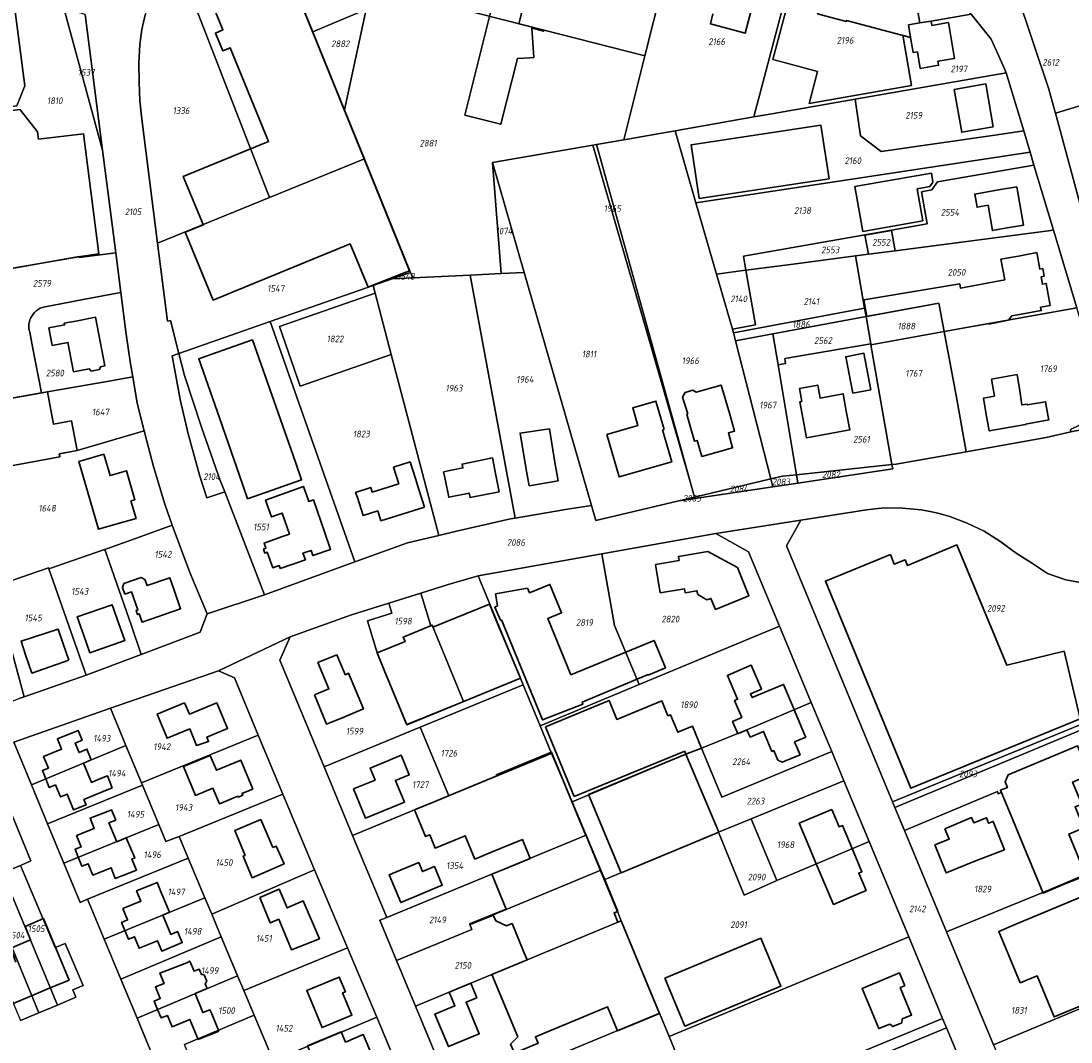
# Model space of a CAD drawing. Extents: x 177930 to 190767, y 381068 to 392034.
# Tile 86 of 256: x 183045 to 183328, y 384875 to 385150. Entities that reach past the tile are written whole.
import ezdxf
from ezdxf.enums import TextEntityAlignment as Align

# ---------------------------------------------------------------- set-up
doc = ezdxf.new("R2010")
doc.units = 0
for name, color, linetype, lineweight in [('B-XX-KG-GRENS_PERCEEL-GV', 150, 'Continuous', 25), ('B-XX-KG-GRENS_PERCEEL-S', 150, 'Continuous', 25), ('B-XX-OG-BEBOUWING-G', 7, 'Continuous', 35)]:
    doc.layers.add(name, color=color, linetype=linetype, lineweight=lineweight)
doc.styles.add('NLCS-ISO', font='NLCS-ISO.ttf', dxfattribs={"height": 1.8})

# ---------------------------------------------------------------- blocks, each defined once
blk = doc.blocks.new('SKG-PERCEELNUMMER-SO')
at = {"layer": 'DefPoints'}
blk.add_point((0, 0), dxfattribs=at)
at = {"style": 'NLCS-ISO', "oblique": 10, "flags": 1}
blk.add_attdef('GEMEENTECODE', text='', height=1.8, dxfattribs=at).set_placement((-0.5, 2.55), align=Align.MIDDLE_RIGHT)
blk.add_attdef('SECTIE', text='', height=1.8, dxfattribs=at).set_placement((0.5, 2.5), align=Align.MIDDLE_LEFT)
at = {"style": 'NLCS-ISO', "oblique": 10}
blk.add_attdef('PERCEELNUMMER', text='', height=1.8, dxfattribs=at).set_placement((0, 0), align=Align.MIDDLE_CENTER)

msp = doc.modelspace()

# ---------------------------------------------------------------- linework, layer by layer
at = {"layer": 'B-XX-KG-GRENS_PERCEEL-GV'}
for points in [[(183140.08, 385161.11), (183140.753, 385163.942), (183148.71, 385197.43), (183110.156, 385200.96), (183106.14, 385200.13), (183103.921, 385199.042), (183103.08, 385198.629), (183123.936, 385147.294), (183138.25, 385153.36), (183139.45, 385158.441), (183139.719, 385159.579)], [(183112.253, 385102.609), (183137.844, 385113.063), (183132.474, 385126.279), (183123.936, 385147.294), (183103.08, 385198.629), (183103.057, 385198.686), (183099.81, 385196.809), (183099.562, 385196.644), (183086.135, 385170.6), (183086.022, 385170.366)], [(183181.36, 385149.02), (183213.474, 385140.877), (183223, 385178.7), (183148.71, 385197.43), (183140.753, 385163.942), (183143.63, 385163.25), (183145.088, 385162.899), (183144.408, 385160.079), (183143.009, 385160.416), (183140.08, 385161.11), (183139.719, 385159.579), (183154.82, 385155.75)], [(183207.769, 385118.226), (183221.629, 385120.653), (183242.852, 385124.37), (183254.945, 385170.1), (183223, 385178.7), (183213.474, 385140.877)], [(183112.253, 385102.609), (183086.022, 385170.366), (183083.966, 385166.108), (183081.987, 385161.482), (183080.237, 385156.713), (183078.77, 385151.884), (183077.811, 385147.909), (183077.326, 385143.861), (183077.078, 385138.856), (183077.095, 385133.743), (183077.332, 385128.724), (183077.825, 385123.771), (183082.108, 385090.294)], [(183254.402, 385164.023), (183255.947, 385169.83), (183254.945, 385170.1), (183242.852, 385124.37), (183247.733, 385125.225), (183270.176, 385129.156), (183310.91, 385136.291), (183310.513, 385137.176), (183306.85, 385145.34), (183301.443, 385152.101), (183290.68, 385150.236), (183287.639, 385149.709), (183284.549, 385149.173), (183285.13, 385145.82), (183283.002, 385146.384), (183285.353, 385132.805), (183257.773, 385128.017), (183260.066, 385136.598), (183251.355, 385138.924), (183247.968, 385139.83), (183251.836, 385154.376)], [(183255.947, 385169.83), (183254.402, 385164.023), (183251.836, 385154.376), (183247.968, 385139.83), (183251.355, 385138.924), (183260.066, 385136.598), (183257.773, 385128.017), (183285.353, 385132.805), (183283.002, 385146.384), (183285.13, 385145.82), (183284.549, 385149.173), (183287.639, 385149.709), (183290.68, 385150.236), (183301.443, 385152.101), (183300.78, 385152.93), (183292.98, 385158.74), (183285.52, 385162.01), (183259.29, 385168.93)], [(183123.936, 385147.294), (183132.474, 385126.279), (183139.45, 385158.441), (183138.25, 385153.36)], [(183139.719, 385159.579), (183139.45, 385158.441), (183132.474, 385126.279), (183137.844, 385113.063), (183150.3, 385082.404), (183150.894, 385080.942), (183166.396, 385081.695), (183174.774, 385082.102), (183172.379, 385112.028), (183199.426, 385116.765), (183200.411, 385116.937), (183207.769, 385118.226), (183213.474, 385140.877), (183181.36, 385149.02), (183154.82, 385155.75)], [(183324.154, 385125.335), (183342.969, 385131.014), (183353.402, 385134.163), (183354.33, 385144.964), (183334.918, 385154.017), (183321.793, 385158.595), (183314.251, 385159.738), (183313.707, 385157.927), (183322.379, 385131.845), (183323.897, 385126.277)], [(183032.399, 385153.92), (183036.565, 385126.372), (183044.117, 385127.383), (183046.341, 385132.715), (183043.383, 385154.866), (183040.121, 385155.14)], [(183067.251, 385115.406), (183056.838, 385153.735), (183043.383, 385154.866), (183046.341, 385132.715), (183044.117, 385127.383), (183036.565, 385126.372), (183031.327, 385125.671), (183036.721, 385082.445), (183044.366, 385083.75), (183060.93, 385086.69), (183060.956, 385086.481), (183070.811, 385087.689)], [(183062.548, 385152.01), (183056.928, 385153.727), (183056.838, 385153.735), (183067.251, 385115.406)], [(183270.176, 385129.156), (183270.986, 385123.615), (183271.618, 385119.293), (183277.211, 385115.052), (183307.817, 385119.489), (183315.615, 385120.619), (183310.91, 385136.291)], [(183324.154, 385125.335), (183330.863, 385100.728), (183334.132, 385089.743), (183334.454, 385088.836), (183349.385, 385087.398), (183352.873, 385127.997), (183353.353, 385133.593), (183342.969, 385131.014)], [(183270.176, 385129.156), (183247.733, 385125.225), (183242.852, 385124.37), (183221.629, 385120.653), (183227.241, 385101.197), (183317.342, 385114.87), (183315.615, 385120.619), (183307.817, 385119.489), (183277.211, 385115.052), (183271.618, 385119.293), (183270.986, 385123.615)], [(183226.864, 385021.805), (183247.452, 385026.687), (183237.91, 385063.965), (183237.357, 385066.126), (183237.354, 385066.137), (183237.079, 385067.091), (183232.784, 385081.98), (183227.241, 385101.197), (183221.629, 385120.653), (183207.769, 385118.226), (183200.411, 385116.937), (183225.922, 385025.064)], [(183225.922, 385025.064), (183199.426, 385116.765), (183172.379, 385112.028), (183180.939, 385082.402), (183199.108, 385019.523), (183200.271, 385015.498), (183222.651, 385020.806), (183226.864, 385021.805)], [(183199.426, 385116.765), (183225.922, 385025.064), (183200.411, 385116.937)], [(183140.215, 385078.871), (183145.358, 385080.673), (183150.3, 385082.404), (183137.844, 385113.063), (183112.253, 385102.609), (183082.108, 385090.294), (183084.799, 385069.263), (183085.594, 385069.42), (183087.846, 385060.525), (183112.455, 385069.146)], [(183279.971, 385093.832), (183289.61, 385095.522), (183288.088, 385104.201), (183290.895, 385104.725), (183292.414, 385106.87), (183318.387, 385111.389), (183317.342, 385114.87), (183227.241, 385101.197), (183232.784, 385081.98), (183240.571, 385082.994), (183240.721, 385083.013), (183240.051, 385086.832)], [(183174.774, 385082.102), (183180.939, 385082.402), (183172.379, 385112.028)], [(183280.984, 385088.261), (183323.661, 385093.822), (183318.387, 385111.389), (183292.414, 385106.87), (183290.895, 385104.725), (183288.088, 385104.201), (183289.61, 385095.522), (183279.971, 385093.832), (183279.991, 385093.722)], [(183279.971, 385093.832), (183240.051, 385086.832), (183240.721, 385083.013), (183253.475, 385084.676), (183270.253, 385086.863), (183273.746, 385087.318), (183272.818, 385092.494), (183279.991, 385093.722)], [(183273.113, 385070.506), (183292.743, 385074.152), (183294.183, 385066.454), (183329.949, 385072.881), (183323.661, 385093.822), (183280.984, 385088.261), (183273.746, 385087.318), (183270.253, 385086.863), (183272.714, 385072.788)], [(183280.984, 385088.261), (183279.991, 385093.722), (183272.818, 385092.494), (183273.746, 385087.318)], [(183272.714, 385072.788), (183270.253, 385086.863), (183253.475, 385084.676), (183240.721, 385083.013), (183243.307, 385068.264), (183237.079, 385067.091), (183237.354, 385066.137), (183237.357, 385066.126)], [(183140.748, 385076.838), (183145.099, 385060.258), (183157.901, 385011.472), (183162.651, 385012.59), (183177.246, 385015.918), (183178.482, 385016.131), (183166.396, 385081.695), (183150.894, 385080.942), (183145.358, 385080.673), (183140.215, 385078.871)], [(183150.894, 385080.942), (183150.3, 385082.404), (183145.358, 385080.673)], [(183178.482, 385016.131), (183192.038, 385018.471), (183199.108, 385019.523), (183180.939, 385082.402), (183174.774, 385082.102), (183166.396, 385081.695)], [(183237.079, 385067.091), (183243.307, 385068.264), (183240.721, 385083.013), (183240.571, 385082.994), (183232.784, 385081.98)], [(183140.215, 385078.871), (183112.455, 385069.146), (183135.267, 385004.318), (183149.441, 385009.481), (183157.901, 385011.472), (183145.099, 385060.258), (183120.524, 385051.714), (183114.929, 385067.872), (183140.748, 385076.838)], [(183067.999, 385052.927), (183075.39, 385054.23), (183074.814, 385057.746), (183073.549, 385066.387), (183072.187, 385076.981), (183062.518, 385075.176), (183055.98, 385073.955), (183052.261, 385073.265), (183051.641, 385073.164), (183051.036, 385072.992), (183050.456, 385072.751), (183049.908, 385072.443), (183049.4, 385072.074), (183048.938, 385071.648), (183048.529, 385071.171), (183048.178, 385070.649), (183047.903, 385070.16), (183047.683, 385069.645), (183047.521, 385069.108), (183047.419, 385068.556), (183047.378, 385067.997), (183047.399, 385067.437), (183047.481, 385066.882), (183047.624, 385066.34), (183048.375, 385062.346), (183050.828, 385049.901)], [(183140.748, 385076.838), (183114.929, 385067.872), (183120.524, 385051.714), (183145.099, 385060.258)], [(183273.113, 385070.506), (183274.397, 385063.166), (183274.442, 385062.907), (183294.183, 385066.454), (183292.743, 385074.152)], [(183272.714, 385072.788), (183237.357, 385066.126), (183237.91, 385063.965), (183248.008, 385065.844), (183273.113, 385070.506)], [(183248.008, 385065.844), (183249.399, 385057.49), (183251.41, 385057.833), (183251.175, 385059.213), (183274.397, 385063.166), (183273.113, 385070.506)], [(183300.114, 385034.05), (183321.687, 385037.898), (183328.371, 385039.423), (183328.251, 385040.034), (183330.886, 385041.306), (183333.161, 385043.425), (183335.15, 385046.477), (183336.158, 385049.731), (183335.915, 385053.01), (183329.949, 385072.881), (183294.183, 385066.454), (183297.598, 385048.192)], [(183087.846, 385060.525), (183089.348, 385054.594), (183093.993, 385040.411), (183099.01, 385026.281), (183100.184, 385023.242), (183110.919, 384995.449), (183135.267, 385004.318), (183112.455, 385069.146)], [(183247.452, 385026.687), (183250.606, 385027.436), (183254.338, 385027.832), (183249.399, 385057.49), (183248.008, 385065.844), (183237.91, 385063.965)], [(183280.098, 385030.565), (183281.275, 385030.69), (183300.114, 385034.05), (183297.598, 385048.192), (183294.183, 385066.454), (183274.442, 385062.907)], [(183249.399, 385057.49), (183254.338, 385027.832), (183280.098, 385030.565), (183274.442, 385062.907), (183274.397, 385063.166), (183251.175, 385059.213), (183251.41, 385057.833)], [(183087.846, 385060.525), (183086.003, 385059.879), (183088.146, 385048.094), (183090.297, 385038.899), (183093.512, 385027.409), (183095.372, 385021.639), (183100.184, 385023.242), (183099.01, 385026.281), (183093.993, 385040.411), (183089.348, 385054.594)], [(183025.076, 385045.363), (183026.933, 385038.543), (183029.824, 385027.93), (183055.749, 385032.658), (183055.605, 385033.472), (183060.41, 385034.38), (183078.455, 385039.679), (183076.593, 385047.142), (183075.39, 385054.23), (183067.999, 385052.927), (183050.828, 385049.901)], [(183067.886, 385007.681), (183077.44, 385011.09), (183086.063, 385014.211), (183084.049, 385019.915), (183081.035, 385030.081), (183079.16, 385036.856), (183078.455, 385039.679), (183060.41, 385034.38), (183055.605, 385033.472), (183055.749, 385032.658), (183029.824, 385027.93), (183033.204, 385015.517), (183036.596, 385003.065), (183038.067, 384997.667), (183052.678, 385002.697), (183052.754, 385002.48), (183067.773, 385007.641)], [(183280.098, 385030.565), (183254.338, 385027.832), (183254.708, 385025.603), (183280.296, 385029.43)], [(183247.452, 385026.687), (183247.986, 385024.597), (183254.708, 385025.603), (183254.338, 385027.832), (183250.606, 385027.436)], [(183226.864, 385021.805), (183226.966, 385021.452), (183247.986, 385024.597), (183247.452, 385026.687)], [(183226.966, 385021.452), (183226.864, 385021.805), (183222.651, 385020.806)], [(183339.086, 384963.754), (183330.878, 384998.731), (183326.979, 384999.518), (183322.07, 385001.22), (183317.758, 385004.029), (183313.58, 385006.688), (183309.144, 385009.935), (183304.921, 385012.59), (183300.392, 385014.807), (183295.715, 385016.578), (183292.863, 385017.341), (183290.897, 385017.812), (183287.982, 385018.364), (183283.022, 385018.847), (183278.018, 385018.873), (183273.238, 385018.33), (183255.556, 385015.614), (183251.636, 385008.636), (183280.282, 384939.597)], [(183067.886, 385007.681), (183069.079, 385004.317), (183075.031, 384987.052), (183077.686, 384979.385), (183093.544, 384985.396), (183095.449, 384990.329), (183090.808, 385001.455), (183086.063, 385014.211), (183077.44, 385011.09)], [(183211.952, 384971.205), (183249.801, 384986.981), (183241.453, 385007.081), (183232.598, 385011.96), (183201.891, 385006.492), (183205.335, 384987.153)], [(183052.754, 385002.48), (183062.868, 384973.74), (183077.686, 384979.385), (183075.031, 384987.052), (183069.079, 385004.317), (183067.886, 385007.681), (183067.773, 385007.641)], [(183180.667, 384971.159), (183185.247, 384960.074), (183211.952, 384971.205), (183205.335, 384987.153), (183201.891, 385006.492), (183168.518, 385000.549)], [(183052.754, 385002.48), (183052.678, 385002.697), (183038.067, 384997.667), (183039.988, 384990.614), (183046.16, 384967.954), (183062.868, 384973.74)], [(183152.902, 384959.706), (183180.667, 384971.159), (183168.518, 385000.549), (183160.139, 384998.123), (183153.119, 384995.907), (183155.768, 384987.085), (183156.144, 384987.224), (183164.604, 384966.694), (183149.237, 384960.443), (183141.339, 384979.773), (183138.655, 384988.457), (183145.29, 384990.525), (183144.418, 384993.167), (183134.381, 384990.004), (183117.833, 384984.095), (183115.028, 384977.801), (183126.99, 384949.017)], [(183144.418, 384993.167), (183145.29, 384990.525), (183138.655, 384988.457), (183141.339, 384979.773), (183149.237, 384960.443), (183164.604, 384966.694), (183156.144, 384987.224), (183155.768, 384987.085), (183153.119, 384995.907)], [(183041.763, 384966.343), (183044.744, 384967.463), (183046.16, 384967.954), (183039.988, 384990.614), (183035.449, 384989.339)], [(183188.309, 384952.666), (183193.863, 384939.563), (183224.56, 384952.431), (183228.718, 384954.098), (183241.004, 384959.023), (183258.339, 384966.426), (183249.801, 384986.981), (183211.952, 384971.205), (183185.247, 384960.074)], [(183098.519, 384974.976), (183069.372, 384964.822), (183073.552, 384954.785), (183077.73, 384944.739), (183109.257, 384957.545), (183102.812, 384973.072)], [(183180.667, 384971.159), (183152.902, 384959.706), (183160.593, 384941.238), (183188.309, 384952.666), (183185.247, 384960.074)], [(183263.859, 384953.141), (183258.339, 384966.426), (183241.004, 384959.023), (183228.718, 384954.098), (183234.266, 384940.843)], [(183069.372, 384964.822), (183043.377, 384955.678), (183048.061, 384944.221), (183073.552, 384954.785)], [(183339.086, 384963.754), (183280.282, 384939.597), (183280.908, 384938.088), (183339.395, 384962.437)], [(183126.99, 384949.017), (183134.661, 384930.556), (183151.383, 384937.442), (183160.593, 384941.238), (183152.902, 384959.706)], [(183283.483, 384931.882), (183308.539, 384942.361), (183308.783, 384941.739), (183309.606, 384942.08), (183320.758, 384915.155), (183347.823, 384926.522), (183339.395, 384962.437), (183280.908, 384938.088)], [(183087.942, 384930.278), (183115.868, 384941.635), (183109.257, 384957.545), (183077.73, 384944.739), (183078.001, 384944.091), (183082.438, 384933.446), (183084.342, 384928.898)], [(183052.41, 384933.694), (183078.001, 384944.091), (183077.73, 384944.739), (183073.552, 384954.785), (183048.061, 384944.221)], [(183242.174, 384935.018), (183267.121, 384945.291), (183263.859, 384953.141), (183234.266, 384940.843), (183228.718, 384954.098), (183224.56, 384952.431), (183193.863, 384939.563), (183197.672, 384930.578), (183201.601, 384921.114), (183202.643, 384918.605), (183233.366, 384931.391)], [(183039.726, 384920.186), (183045.108, 384922.439), (183047.918, 384923.672), (183035.815, 384953.097), (183024.898, 384949.354), (183037.416, 384919.22)], [(183193.863, 384939.563), (183188.309, 384952.666), (183160.593, 384941.238), (183151.383, 384937.442), (183134.661, 384930.556), (183143.864, 384908.415), (183197.672, 384930.578)], [(183056.809, 384923.045), (183082.438, 384933.446), (183078.001, 384944.091), (183052.41, 384933.694)], [(183242.174, 384935.018), (183249.055, 384918.356), (183259.733, 384922.877), (183273.937, 384928.891), (183267.121, 384945.291)], [(183096.687, 384909.273), (183124.373, 384921.21), (183115.868, 384941.635), (183087.942, 384930.278), (183090.371, 384924.416), (183094.834, 384913.699)], [(183283.483, 384931.882), (183294.845, 384904.499), (183320.758, 384915.155), (183309.606, 384942.08), (183308.783, 384941.739), (183308.539, 384942.361)], [(183242.174, 384935.018), (183233.366, 384931.391), (183240.257, 384914.425), (183249.055, 384918.356)], [(183082.438, 384933.446), (183056.809, 384923.045), (183061.239, 384912.464), (183063.242, 384913.304), (183090.371, 384924.416), (183087.942, 384930.278), (183084.342, 384928.898)], [(183233.366, 384931.391), (183202.643, 384918.605), (183206.185, 384910.072), (183206.092, 384910.034), (183207.133, 384907.51), (183217.449, 384882.537), (183220.043, 384876.255), (183284.622, 384903.176), (183273.937, 384928.891), (183259.733, 384922.877), (183249.055, 384918.356), (183240.257, 384914.425)], [(183143.864, 384908.415), (183142.008, 384907.65), (183146.527, 384896.78), (183166.84, 384905.158), (183166.274, 384906.536), (183176.124, 384910.585), (183201.601, 384921.114), (183197.672, 384930.578)], [(183320.758, 384915.155), (183294.845, 384904.499), (183307.47, 384874.073), (183355.486, 384894.047), (183347.823, 384926.522)], [(183067.721, 384902.563), (183094.834, 384913.699), (183090.371, 384924.416), (183063.242, 384913.304)], [(183050.046, 384882.658), (183055.087, 384884.754), (183041.806, 384916.878), (183041.102, 384916.567), (183039.726, 384920.186), (183037.416, 384919.22), (183035.353, 384918.359)], [(183045.108, 384922.439), (183039.726, 384920.186), (183041.102, 384916.567), (183041.806, 384916.878), (183055.087, 384884.754), (183060.077, 384886.879), (183059.245, 384888.858), (183062.056, 384890.031), (183057.197, 384901.401), (183054.507, 384900.268)], [(183096.687, 384909.273), (183099.252, 384903.156), (183103.657, 384892.687), (183105.355, 384888.654), (183133.27, 384900.218), (183124.373, 384921.21)], [(183202.643, 384918.605), (183201.601, 384921.114), (183176.124, 384910.585), (183166.274, 384906.536), (183166.84, 384905.158), (183146.527, 384896.78), (183151.626, 384884.509), (183160.74, 384888.25), (183166.52, 384890.67), (183172.212, 384893.022), (183207.133, 384907.51), (183206.092, 384910.034), (183206.185, 384910.072)], [(183035.353, 384918.359), (183030.259, 384916.23), (183045.1, 384880.606), (183050.046, 384882.658)], [(183072.214, 384891.79), (183099.252, 384903.156), (183096.687, 384909.273), (183094.834, 384913.699), (183067.721, 384902.563)], [(183151.626, 384884.509), (183161.986, 384859.584), (183217.449, 384882.537), (183207.133, 384907.51), (183172.212, 384893.022), (183166.52, 384890.67), (183160.74, 384888.25)], [(183076.576, 384881.265), (183103.657, 384892.687), (183099.252, 384903.156), (183072.214, 384891.79)], [(183226.795, 384859.908), (183227.719, 384860.289), (183230.012, 384854.811), (183293.767, 384881.169), (183284.622, 384903.176), (183220.043, 384876.255)], [(183133.27, 384900.218), (183105.355, 384888.654), (183108.138, 384882.042), (183112.416, 384871.833), (183113.29, 384869.723), (183141.205, 384881.493)], [(183076.576, 384881.265), (183080.912, 384870.716), (183082.847, 384871.518), (183084.826, 384866.661), (183091.325, 384869.376), (183089.32, 384874.104), (183108.138, 384882.042), (183105.355, 384888.654), (183103.657, 384892.687)], [(183361.325, 384869.294), (183361.187, 384869.877), (183355.486, 384894.047), (183307.47, 384874.073), (183313.065, 384860.589), (183316.12, 384852.909), (183319.21, 384851.793)], [(183113.29, 384869.723), (183119.329, 384854.933), (183147.33, 384866.796), (183141.205, 384881.493)], [(183220.043, 384876.255), (183217.449, 384882.537), (183161.986, 384859.584), (183171.378, 384836.988), (183173.225, 384837.752), (183226.795, 384859.908)], [(183230.012, 384854.811), (183231.094, 384852.228), (183294.84, 384878.583), (183293.767, 384881.169)], [(183294.84, 384878.583), (183231.094, 384852.228), (183238.903, 384833.577), (183262.316, 384843.544), (183302.456, 384860.355)]]:
    msp.add_lwpolyline(points, close=True, dxfattribs=at)
for points in [[(183330.863, 385100.728), (183324.154, 385125.335), (183323.897, 385126.277), (183322.379, 385131.845), (183313.707, 385157.927), (183314.251, 385159.738), (183321.793, 385158.595), (183334.918, 385154.017)], [(183062.548, 385152.01), (183067.251, 385115.406), (183070.811, 385087.689), (183072.187, 385076.981), (183073.549, 385066.387), (183074.814, 385057.746), (183075.39, 385054.23), (183076.593, 385047.142), (183078.455, 385039.679), (183079.16, 385036.856), (183081.035, 385030.081), (183084.049, 385019.915), (183086.063, 385014.211), (183090.808, 385001.455), (183095.449, 384990.329), (183110.919, 384995.449), (183100.184, 385023.242), (183095.372, 385021.639), (183093.512, 385027.409), (183090.297, 385038.899), (183088.146, 385048.094), (183086.003, 385059.879), (183087.846, 385060.525), (183085.594, 385069.42), (183084.799, 385069.263), (183082.108, 385090.294), (183077.825, 385123.771), (183077.332, 385128.724), (183077.095, 385133.743), (183077.078, 385138.856), (183077.326, 385143.861), (183077.811, 385147.909), (183078.77, 385151.884)], [(183301.443, 385152.101), (183306.85, 385145.34), (183310.513, 385137.176), (183310.91, 385136.291), (183315.615, 385120.619), (183317.342, 385114.87), (183318.387, 385111.389), (183323.661, 385093.822), (183329.949, 385072.881)], [(183025.076, 385045.363), (183050.828, 385049.901), (183048.375, 385062.346), (183047.624, 385066.34), (183047.481, 385066.882), (183047.399, 385067.437), (183047.378, 385067.997), (183047.419, 385068.556), (183047.521, 385069.108), (183047.683, 385069.645), (183047.903, 385070.16), (183048.178, 385070.649), (183048.529, 385071.171), (183048.938, 385071.648), (183049.4, 385072.074), (183049.908, 385072.443), (183050.456, 385072.751), (183051.036, 385072.992), (183051.641, 385073.164), (183052.261, 385073.265), (183055.98, 385073.955), (183062.518, 385075.176), (183072.187, 385076.981), (183070.811, 385087.689), (183060.956, 385086.481), (183060.93, 385086.69), (183044.366, 385083.75)], [(183351.035, 385043.814), (183328.371, 385039.423), (183321.687, 385037.898), (183300.114, 385034.05), (183281.275, 385030.69), (183280.098, 385030.565), (183280.296, 385029.43), (183254.708, 385025.603), (183247.986, 385024.597), (183226.966, 385021.452), (183222.651, 385020.806), (183200.271, 385015.498), (183199.108, 385019.523), (183192.038, 385018.471), (183178.482, 385016.131), (183177.246, 385015.918), (183162.651, 385012.59), (183157.901, 385011.472), (183149.441, 385009.481), (183135.267, 385004.318), (183110.919, 384995.449), (183095.449, 384990.329), (183093.544, 384985.396), (183077.686, 384979.385), (183062.868, 384973.74), (183046.16, 384967.954), (183044.744, 384967.463)], [(183330.886, 385041.306), (183328.251, 385040.034), (183328.371, 385039.423), (183351.035, 385043.814)], [(183043.377, 384955.678), (183069.372, 384964.822), (183098.519, 384974.976), (183117.833, 384984.095), (183134.381, 384990.004), (183144.418, 384993.167), (183153.119, 384995.907), (183160.139, 384998.123), (183168.518, 385000.549), (183201.891, 385006.492), (183232.598, 385011.96), (183255.556, 385015.614), (183273.238, 385018.33), (183278.018, 385018.873), (183283.022, 385018.847), (183287.982, 385018.364), (183290.897, 385017.812), (183292.863, 385017.341), (183295.715, 385016.578), (183300.392, 385014.807), (183304.921, 385012.59), (183309.144, 385009.935), (183313.58, 385006.688), (183317.758, 385004.029), (183322.07, 385001.22), (183326.979, 384999.518), (183330.878, 384998.731)], [(183307.47, 384874.073), (183294.845, 384904.499), (183283.483, 384931.882), (183280.908, 384938.088), (183280.282, 384939.597), (183251.636, 385008.636), (183255.556, 385015.614), (183232.598, 385011.96), (183241.453, 385007.081), (183249.801, 384986.981), (183258.339, 384966.426), (183263.859, 384953.141), (183267.121, 384945.291), (183273.937, 384928.891), (183284.622, 384903.176), (183293.767, 384881.169), (183294.84, 384878.583), (183302.456, 384860.355)], [(183161.986, 384859.584), (183151.626, 384884.509), (183146.527, 384896.78), (183142.008, 384907.65), (183143.864, 384908.415), (183134.661, 384930.556), (183126.99, 384949.017), (183115.028, 384977.801), (183117.833, 384984.095), (183098.519, 384974.976), (183102.812, 384973.072), (183109.257, 384957.545), (183115.868, 384941.635), (183124.373, 384921.21), (183133.27, 384900.218), (183141.205, 384881.493), (183147.33, 384866.796)], [(183080.912, 384870.716), (183076.576, 384881.265), (183072.214, 384891.79), (183067.721, 384902.563), (183063.242, 384913.304), (183061.239, 384912.464), (183056.809, 384923.045), (183052.41, 384933.694), (183048.061, 384944.221), (183043.377, 384955.678)], [(183035.815, 384953.097), (183047.918, 384923.672), (183045.108, 384922.439), (183054.507, 384900.268), (183057.197, 384901.401), (183062.056, 384890.031), (183059.245, 384888.858), (183060.077, 384886.879), (183055.087, 384884.754), (183050.046, 384882.658), (183045.1, 384880.606)], [(183112.416, 384871.833), (183108.138, 384882.042), (183089.32, 384874.104)]]:
    msp.add_lwpolyline(points, dxfattribs=at)
at = {"layer": 'B-XX-OG-BEBOUWING-G'}
for points in [[(183179.341, 385182.496), (183164.918, 385124.837)], [(183164.918, 385124.837), (183174.64, 385122.39), (183179.113, 385140.114), (183182.427, 385140.332), (183183.573, 385140.407), (183182.963, 385148.293), (183186.192, 385147.483), (183186.27, 385147.793), (183179.51, 385149.49), (183183.3, 385164.59), (183188.229, 385163.345), (183194.03, 385161.88), (183195.38, 385167.3), (183197.65, 385166.75), (183198.22, 385168.92), (183195.98, 385169.49), (183197.32, 385174.9), (183180.92, 385179.04), (183181.66, 385181.91)], [(183137.765, 385113.03), (183111.091, 385178.844), (183090.479, 385170.4), (183099.721, 385147.84), (183097.685, 385147.006), (183099.652, 385142.206), (183101.687, 385143.04), (183112.044, 385117.759), (183089.031, 385108.332), (183094.368, 385095.303)], [(183287.639, 385149.709), (183286.726, 385154.833), (183284.029, 385155.555), (183284.096, 385155.832), (183283.511, 385155.993), (183283.656, 385156.499), (183281.486, 385157.054), (183281.345, 385156.564), (183270.36, 385159.514), (183270.351, 385159.789), (183262.617, 385161.842), (183261.899, 385159.136), (183259.678, 385159.726), (183258.908, 385156.829), (183261.129, 385156.239), (183260.05, 385152.19), (183267.79, 385150.13), (183267.88, 385150.4), (183285.13, 385145.82)], [(183231.832, 385152.212), (183231.142, 385149.496), (183240.528, 385147), (183242.519, 385154.438)], [(183285.13, 385145.82), (183285.84, 385141.72), (183287.03, 385141.923), (183287.747, 385137.441), (183292.674, 385138.294), (183292.475, 385139.376), (183296.989, 385140.165), (183295.316, 385149.829), (183290.882, 385149.039), (183290.68, 385150.236), (183287.639, 385149.709)], [(183036.714, 385082.498), (183061.328, 385086.751), (183066.287, 385087.39), (183062.105, 385119.829), (183049.964, 385118.383), (183049.694, 385120.335), (183045.113, 385126.174), (183045.076, 385126.351), (183040.118, 385125.703), (183031.454, 385124.652)], [(183094.368, 385095.303), (183094.401, 385095.223), (183089.567, 385093.243), (183097.054, 385074.966), (183101.86, 385076.935), (183133.995, 385090.115), (183138.886, 385078.426), (183145.346, 385081.012), (183149.98, 385082.89), (183137.765, 385113.03)], [(183306.22, 385068.498), (183311.56, 385069.562), (183312.394, 385070.665), (183315.445, 385071.221), (183320.361, 385072.134), (183320.194, 385073.03), (183322.757, 385073.513), (183321.649, 385079.45), (183320.665, 385079.222), (183320.325, 385081.182), (183321.131, 385081.39), (183320.738, 385083.474), (183319.973, 385083.309), (183319.12, 385087.767), (183314.209, 385086.828), (183309.476, 385086.019), (183310.524, 385080.408), (183298.585, 385078.16), (183298.39, 385079.333), (183272.53, 385075.024), (183273.292, 385070.54)], [(183273.292, 385070.54), (183292.743, 385074.152)], [(183292.743, 385074.152), (183294.183, 385066.454)], [(183294.183, 385066.454), (183306.199, 385068.613)], [(183306.199, 385068.613), (183306.22, 385068.498)], [(183049.988, 385049.726), (183025.891, 385045.513)], [(183055.749, 385032.658), (183055.604, 385033.475), (183060.41, 385034.375), (183058.911, 385042.37), (183054.049, 385041.458), (183052.414, 385050.181), (183049.988, 385049.726)], [(183036.728, 385029.189), (183055.749, 385032.658)], [(183174.789, 384988.704), (183185.887, 384961.707), (183196.793, 384965.983), (183196.602, 384966.445), (183214.346, 384973.973), (183214.414, 384973.809), (183219.03, 384975.73), (183215.945, 384983.145), (183193.53, 384973.865), (183187.316, 384989.068), (183191.031, 384990.597), (183187.86, 384998.268), (183182.333, 384995.992), (183181.831, 384997.22), (183173.188, 384995.692)], [(183173.188, 384995.692), (183173.761, 384992.453)], [(183173.459, 384988.334), (183171.566, 384992.962), (183156.345, 384986.734), (183156.144, 384987.224), (183148.344, 384984.032), (183148.832, 384982.839), (183141.339, 384979.773), (183143.233, 384975.146), (183149.308, 384960.381), (183179.907, 384972.925)], [(183173.761, 384992.453), (183173.045, 384992.149), (183174.551, 384988.559), (183174.789, 384988.704)], [(183179.907, 384972.925), (183173.459, 384988.334)], [(183253.743, 384964.463), (183250.86, 384971.29), (183246.256, 384969.344), (183242.437, 384967.732), (183242.001, 384968.764), (183244.906, 384969.991), (183242.182, 384976.44), (183237.581, 384974.495), (183235.74, 384973.717), (183238.461, 384967.27), (183237.673, 384966.92), (183239.6, 384962.35), (183237.133, 384961.31), (183238.553, 384957.943), (183241.005, 384959.024)], [(183224.56, 384952.431), (183228.782, 384954.086), (183226.32, 384960.032), (183222.329, 384958.38), (183220.394, 384963.087), (183219.71, 384962.805), (183218.056, 384966.828), (183205.939, 384961.848), (183203.856, 384966.916), (183186.653, 384959.844)], [(183241.005, 384959.024), (183241.837, 384957.056), (183245.48, 384958.594), (183247.754, 384953.21), (183248.238, 384953.414), (183249.329, 384950.83), (183250.544, 384950.252), (183255.348, 384952.281), (183253.866, 384955.791), (183256.87, 384957.06), (183256.655, 384957.57), (183254.022, 384963.803), (183253.743, 384964.463)], [(183186.653, 384959.844), (183194.401, 384940.996)], [(183062.088, 384950.034), (183064.208, 384950.95), (183063.024, 384953.811), (183060.912, 384952.891), (183059.855, 384955.457), (183061.73, 384956.228), (183060.653, 384958.878), (183055.076, 384956.612), (183056.215, 384953.808), (183051.369, 384951.839), (183052.648, 384948.692), (183051.03, 384948.035), (183051.928, 384945.824)], [(183314.724, 384929.731), (183320.83, 384914.984), (183325.481, 384916.903), (183332.384, 384919.76), (183327.777, 384930.895), (183331.824, 384932.57), (183329.482, 384938.227), (183331.258, 384938.962), (183328.809, 384944.877), (183333.436, 384946.792), (183332.085, 384950.122), (183330.151, 384954.733), (183311.41, 384946.872), (183310.615, 384945.033), (183311.254, 384943.503), (183309.354, 384942.702), (183312.654, 384934.731)], [(183197.57, 384930.536), (183188.308, 384953.009), (183173.437, 384946.88), (183173.559, 384946.585), (183156.198, 384939.424), (183151.386, 384937.444), (183154.353, 384930.228), (183155.457, 384930.682), (183156.931, 384927.102), (183165.063, 384930.45), (183167.662, 384924.139), (183172.328, 384926.061), (183180.497, 384929.433), (183182.592, 384924.351)], [(183194.401, 384940.996), (183224.22, 384953.254)], [(183224.56, 384952.431), (183213.228, 384947.792)], [(183224.22, 384953.254), (183224.56, 384952.431)], [(183233.407, 384931.41), (183224.56, 384952.431)], [(183051.928, 384945.824), (183052.889, 384943.459), (183054.57, 384944.142), (183055.876, 384940.927), (183057.729, 384941.68), (183059.464, 384937.409), (183062.827, 384938.775), (183062.221, 384940.266), (183067.392, 384942.366), (183069.837, 384943.408), (183068.551, 384946.608), (183066.065, 384945.593), (183064.233, 384944.825), (183062.088, 384950.034)], [(183213.228, 384947.792), (183198.31, 384941.557), (183207.114, 384920.466)], [(183071.09, 384928.84), (183068.959, 384933.886), (183070.825, 384934.66), (183069.656, 384937.442), (183068.621, 384937.011), (183063.911, 384935.157), (183065.011, 384932.37), (183060.259, 384930.494), (183061.463, 384927.446), (183059.86, 384926.813), (183060.721, 384924.632)], [(183269.398, 384926.969), (183266.778, 384933.197), (183265.854, 384932.808), (183263.872, 384937.52), (183255.095, 384933.807), (183257.045, 384929.203), (183259.711, 384922.868)], [(183312.654, 384934.731), (183314.724, 384929.731)], [(183207.114, 384920.466), (183233.407, 384931.41)], [(183060.721, 384924.632), (183061.673, 384922.22), (183063.396, 384922.899), (183064.604, 384919.839), (183069.557, 384921.794), (183070.687, 384918.931), (183076.414, 384921.187), (183075.151, 384924.152), (183075.93, 384924.481), (183073.636, 384929.915), (183071.09, 384928.84)], [(183201.545, 384921.091), (183197.616, 384930.555), (183197.57, 384930.536)], [(183259.711, 384922.868), (183264.31, 384911.94), (183268.459, 384913.687), (183273.112, 384915.645), (183271.127, 384920.364), (183272.019, 384920.74), (183269.398, 384926.969)], [(183182.592, 384924.351), (183176.852, 384921.961), (183172.233, 384920.039), (183176.082, 384910.675), (183166.282, 384906.648), (183166.32, 384906.555)], [(183206.183, 384907.116), (183205.158, 384909.648), (183206.129, 384910.049), (183201.545, 384921.091)], [(183083.497, 384909.043), (183085.34, 384909.813), (183083.101, 384915.174), (183081.984, 384917.859), (183076.444, 384915.584), (183077.584, 384912.808), (183072.728, 384910.815), (183073.995, 384907.729), (183072.368, 384907.061), (183073.278, 384904.845)], [(183073.278, 384904.845), (183074.231, 384902.524), (183075.885, 384903.204), (183077.158, 384900.104), (183082.074, 384902.122), (183083.22, 384899.332), (183088.748, 384901.601), (183087.498, 384904.588), (183085.679, 384903.82), (183083.497, 384909.043)], [(183166.32, 384906.555), (183166.358, 384906.463), (183172.61, 384909.032), (183173.261, 384907.45), (183176.202, 384906.185), (183177.676, 384906.791), (183180.657, 384899.526), (183181.72, 384896.969)], [(183053.169, 384889.394), (183058.249, 384891.509), (183052.854, 384904.471), (183051.298, 384908.109), (183046.366, 384906), (183047.869, 384902.392), (183047.364, 384902.181)], [(183181.72, 384896.969), (183176.944, 384894.988), (183172.214, 384893.024), (183179.195, 384876.195), (183177.277, 384874.259), (183178.291, 384871.821), (183184.671, 384874.474), (183183.967, 384876.167), (183184.605, 384876.432), (183203.447, 384884.257), (183206.136, 384877.777), (183217.454, 384882.475), (183214.765, 384888.955), (183207.107, 384907.499)], [(183207.107, 384907.499), (183206.183, 384907.116)], [(183047.364, 384902.181), (183042.345, 384900.034), (183043.211, 384898.009), (183043.918, 384896.356)], [(183092.199, 384887.854), (183095.48, 384889.216), (183094.941, 384890.515), (183095.366, 384891.219), (183094.64, 384892.911), (183093.901, 384893.021), (183093.305, 384894.457), (183091.93, 384893.886), (183090.783, 384896.64), (183089.937, 384896.138), (183082.686, 384893.377), (183083.845, 384890.61), (183081.533, 384889.653), (183082.825, 384886.533), (183081.18, 384885.852), (183082.113, 384883.6)], [(183048.136, 384887.299), (183053.169, 384889.394)], [(183043.172, 384885.233), (183048.136, 384887.299)], [(183098.589, 384877.763), (183096.678, 384882.379), (183096.209, 384883.497), (183094.332, 384882.718), (183092.199, 384887.854)], [(183082.113, 384883.6), (183083.062, 384881.307), (183084.724, 384881.995), (183086.01, 384878.891), (183090.816, 384880.881), (183093.055, 384875.472)], [(183093.055, 384875.472), (183098.589, 384877.763)]]:
    msp.add_lwpolyline(points, dxfattribs=at)
for points in [[(183307.427, 385121.715), (183305.404, 385133.249), (183296.915, 385131.76), (183298.939, 385120.226)], [(183228.13, 385102.35), (183263.164, 385107.68), (183260.97, 385122.1), (183225.93, 385116.8)], [(183291.14, 385106.801), (183290.722, 385109.187), (183270.131, 385105.576), (183272.236, 385093.491), (183288.452, 385096.334), (183286.932, 385105.002), (183290.313, 385105.634)], [(183313.76, 385105.55), (183308.835, 385104.684), (183302.413, 385103.555), (183303.038, 385100.003), (183305.998, 385100.523), (183307.193, 385093.725), (183310.656, 385094.334), (183315.58, 385095.2)], [(183052.804, 385067.442), (183053.685, 385062.734), (183057.903, 385063.521), (183059.381, 385055.603), (183063.651, 385056.407), (183064.212, 385055.801), (183066.414, 385056.215), (183066.718, 385056.983), (183067.858, 385057.198), (183065.391, 385070.314), (183060.477, 385069.39), (183056.939, 385068.725), (183057.031, 385068.234)], [(183098.759, 385043.193), (183105.012, 385025.255), (183106.364, 385021.376), (183120.903, 385026.443), (183119.237, 385031.222), (183107.668, 385064.188), (183098.021, 385060.798), (183093.208, 385059.121)], [(183274.417, 385050.779), (183272.552, 385060.615), (183267.651, 385059.681), (183269.519, 385049.868)], [(183306.981, 385053.647), (183307.749, 385049.074), (183304.752, 385048.484), (183305.425, 385044.652), (183306.316, 385039.638), (183316.144, 385041.383), (183316.12, 385041.518), (183322.396, 385042.632), (183322.253, 385043.439), (183321.525, 385047.533), (183316.578, 385046.655), (183316.576, 385046.856), (183315.106, 385046.656), (183314.583, 385050.5), (183313.844, 385054.84)], [(183225.053, 385044.251), (183224.812, 385044.182), (183225.19, 385042.86), (183226.85, 385036.89), (183227.62, 385037.1), (183228.85, 385032.8), (183237.13, 385035.11), (183236.01, 385039.13), (183237.648, 385039.594), (183236.304, 385044.41), (183234.056, 385052.014), (183227.355, 385050.104), (183226.456, 385050.609), (183224.311, 385049.986), (183223.652, 385048.796)], [(183260.719, 385048.537), (183260.086, 385052.001), (183255.136, 385051.096), (183255.769, 385047.632), (183255.277, 385047.542), (183256.144, 385042.732), (183257.056, 385037.776), (183268.721, 385039.922), (183267.795, 385044.954), (183266.939, 385049.673)], [(183218.67, 385040.05), (183216.45, 385047.69), (183210.221, 385045.843), (183211.574, 385041.108), (183203.25, 385038.647), (183206.53, 385027.26), (183220.73, 385031.35), (183218.24, 385039.91)], [(183182.298, 385024.818), (183190.118, 385026.192), (183189.248, 385031.147), (183187.751, 385040.205), (183179.823, 385039.067), (183181.429, 385029.763)], [(183067.605, 385033.379), (183062.774, 385031.959), (183060.881, 385031.433), (183066.182, 385013.135), (183071.477, 385014.646), (183076.277, 385016.057), (183074.895, 385020.76), (183076.001, 385021.085), (183073.7, 385028.91), (183069.299, 385027.617)], [(183154.054, 385019.126), (183152.547, 385023.888), (183151.599, 385026.824), (183150.179, 385031.28), (183145.721, 385029.859), (183147.141, 385025.404), (183139.991, 385023.126), (183139.589, 385024.386), (183135.492, 385023.081), (183135.956, 385021.667), (183137.493, 385016.81), (183141.449, 385018.062), (183142.291, 385015.402)], [(183174.215, 385023.249), (183173.221, 385028.15), (183172.365, 385032.372), (183164.189, 385030.714), (183164.403, 385029.658), (183159.224, 385028.608), (183159.615, 385026.68), (183160.608, 385021.78), (183166.102, 385022.894), (183166.354, 385021.655)], [(183115.159, 385002.525), (183121.937, 385004.89), (183121.301, 385006.67), (183123.464, 385007.438), (183123.964, 385006.013), (183128.731, 385007.684), (183127.077, 385012.402), (183124.171, 385021.035), (183122.893, 385020.605), (183121.464, 385024.619), (183111.217, 385020.971), (183112.823, 385016.46), (183115.664, 385017.472), (183117.641, 385011.815), (183115.543, 385011.08), (183110.831, 385009.407), (183111.326, 385008.013), (183110.675, 385007.789), (183111.011, 385006.698), (183111.678, 385006.933), (183113.149, 385002.756), (183114.846, 385003.367)], [(183279.678, 385006.312), (183262.154, 384999.116), (183285.205, 384943.24), (183330.885, 384962.005), (183326.501, 384980.211), (183311.039, 384976.496), (183297.598, 385008.883), (183284.256, 385003.354), (183283.623, 385004.91), (183280.733, 385003.738)], [(183222.714, 385004.658), (183216.356, 385003.576), (183217.647, 384995.988), (183224.124, 384997.09), (183224.306, 384996.016), (183227.451, 384996.551), (183227.718, 384995.535), (183230.226, 384994.119), (183231.272, 384994.483), (183232.5, 384991.482), (183241.541, 384995.182), (183238.435, 385002.772), (183230.474, 385007.134), (183222.523, 385005.781)], [(183073.302, 384995.605), (183075.089, 384996.238), (183076.784, 384991.364), (183076.311, 384991.199), (183076.67, 384990.17), (183077.142, 384990.334), (183077.934, 384988.058), (183088.313, 384991.668), (183086.67, 384996.39), (183085.393, 385000.059), (183079.271, 384997.914), (183078.677, 384999.592), (183077.637, 385000.129), (183073.017, 384998.485), (183072.606, 384997.45)], [(183071.669, 384987.618), (183069.886, 384992.78), (183060.43, 384989.506), (183062.176, 384984.457), (183063.804, 384979.795), (183073.249, 384983.092)], [(183058.196, 384977.849), (183056.55, 384982.528), (183055.332, 384986.215), (183045.291, 384982.899), (183046.509, 384979.212), (183048.2, 384974.333)], [(183124.404, 384968.5), (183127.665, 384960.543), (183132.349, 384962.463), (183137.605, 384964.671), (183133.612, 384974.268), (183132.69, 384973.884), (183132.386, 384974.536), (183130.455, 384979.238), (183125.341, 384977.142), (183128.239, 384970.071)], [(183089.385, 384966.339), (183082.014, 384963.26), (183084.694, 384956.752), (183090.751, 384959.259), (183092.614, 384954.752), (183095.861, 384955.867), (183095.37, 384957.042), (183100.963, 384959.379), (183098.057, 384966.335), (183090.675, 384963.251)], [(183091.686, 384950.192), (183089.048, 384949.094), (183092.293, 384941.303), (183097.023, 384943.275), (183098.763, 384939.046), (183103.761, 384941.103), (183103.889, 384940.88), (183105.036, 384941.352), (183104.845, 384941.814), (183107.757, 384943.015), (183104.518, 384950.871), (183097.954, 384948.147), (183096.302, 384952.114)], [(183134.899, 384943.066), (183138.124, 384935.202), (183148.63, 384939.512), (183146.783, 384944.023), (183146.217, 384945.356), (183149.937, 384946.894), (183147.753, 384952.181), (183144.175, 384950.681), (183139.384, 384948.716), (183140.722, 384945.454)], [(183113.195, 384927.266), (183109.924, 384934.791), (183102.951, 384931.869), (183105.691, 384925.152), (183105.204, 384924.937), (183107.562, 384919.135), (183116.202, 384922.829), (183114.102, 384927.66)], [(183294.385, 384932.352), (183295.534, 384929.554), (183291.676, 384927.99), (183294.747, 384920.415), (183302.93, 384923.732), (183310.411, 384926.682), (183307.402, 384934.313), (183306.137, 384933.814), (183305.55, 384935.302), (183302.146, 384933.959), (183301.583, 384935.323)], [(183152.405, 384914.396), (183155.603, 384915.741), (183158.867, 384917.089), (183156.783, 384922.133), (183153.497, 384920.776), (183152.498, 384923.194), (183144.559, 384919.921), (183147.647, 384912.432)], [(183109.669, 384913.757), (183112.468, 384906.946), (183114.746, 384907.953), (183118.169, 384899.691), (183125.734, 384902.674), (183121.342, 384912.852), (183117.043, 384910.997), (183114.883, 384916.003)], [(183314.638, 384890.779), (183319.218, 384892.679), (183323.831, 384881.561), (183345.556, 384890.574), (183343.64, 384895.192), (183335.073, 384915.55), (183313.51, 384906.547), (183308.892, 384904.631)], [(183218.897, 384892.031), (183224.285, 384879.106), (183250.142, 384889.865), (183244.755, 384902.788)], [(183132.72, 384888.36), (183131.079, 384892.309), (183122.318, 384888.668), (183126.457, 384878.711), (183134.492, 384882.05), (183131.995, 384888.058)], [(183283.593, 384889.984), (183282.162, 384893.425), (183272.049, 384889.221), (183276.547, 384878.403), (183279.53, 384879.643), (183280.336, 384878.979), (183282.782, 384879.999), (183282.881, 384881.036), (183285.408, 384882.086), (183282.341, 384889.464)], [(183166.897, 384881.603), (183165.256, 384885.517), (183168.17, 384886.738), (183166.522, 384890.669), (183160.741, 384888.246), (183162.28, 384884.574), (183156.839, 384882.295), (183160.503, 384873.55), (183168.812, 384877.032)], [(183132.754, 384874.794), (183131.593, 384877.575), (183122.544, 384873.797), (183124.5, 384869.113), (183124.699, 384868.763), (183126.003, 384869.303), (183128.821, 384862.552), (183131.456, 384863.707), (183131.586, 384863.405), (183135.852, 384865.186), (183138.569, 384866.32), (183136.967, 384870.159), (183139.841, 384871.359), (183137.569, 384876.803)]]:
    msp.add_lwpolyline(points, close=True, dxfattribs=at)

# ---------------------------------------------------------------- block references
at = {"layer": 'B-XX-KG-GRENS_PERCEEL-S'}
for p, values in [((183131.359, 385144.092), {'PERCEELNUMMER': '2882'}), ((183232.853, 385144.667), {'PERCEELNUMMER': '2166'}), ((183267.478, 385145.038), {'PERCEELNUMMER': '2196'}), ((183298.152, 385137.332), {'PERCEELNUMMER': '2197'}), ((183322.892, 385139.111), {'PERCEELNUMMER': '2612'}), ((183062.855, 385136.385), {'PERCEELNUMMER': '1537'}), ((183054.366, 385128.739), {'PERCEELNUMMER': '1810'}), ((183088.437, 385126.05), {'PERCEELNUMMER': '1336'}), ((183285.968, 385124.781), {'PERCEELNUMMER': '2159'}), ((183155.045, 385117.286), {'PERCEELNUMMER': '2881'}), ((183269.547, 385112.553), {'PERCEELNUMMER': '2160'}), ((183075.473, 385098.779), {'PERCEELNUMMER': '2105'}), ((183204.725, 385099.665), {'PERCEELNUMMER': '1965'}), ((183255.976, 385099.116), {'PERCEELNUMMER': '2138'}), ((183295.751, 385098.633), {'PERCEELNUMMER': '2554'}), ((183175.515, 385093.595), {'PERCEELNUMMER': '1074'}), ((183277.179, 385090.543), {'PERCEELNUMMER': '2552'}), ((183263.462, 385088.503), {'PERCEELNUMMER': '2553'}), ((183149.125, 385081.335), {'PERCEELNUMMER': '1548'}), ((183297.511, 385082.447), {'PERCEELNUMMER': '2050'}), ((183050.92, 385079.484), {'PERCEELNUMMER': '2579'}), ((183113.959, 385078.093), {'PERCEELNUMMER': '1547'}), ((183238.779, 385075.293), {'PERCEELNUMMER': '2140'}), ((183258.369, 385074.561), {'PERCEELNUMMER': '2141'}), ((183255.575, 385068.386), {'PERCEELNUMMER': '1886'}), ((183283.98, 385067.929), {'PERCEELNUMMER': '1888'}), ((183129.953, 385064.487), {'PERCEELNUMMER': '1822'}), ((183261.523, 385064.037), {'PERCEELNUMMER': '2562'}), ((183198.424, 385060.379), {'PERCEELNUMMER': '1811'}), ((183225.747, 385058.592), {'PERCEELNUMMER': '1966'}), ((183054.41, 385055.257), {'PERCEELNUMMER': '2580'}), ((183285.964, 385055.216), {'PERCEELNUMMER': '1767'}), ((183322.271, 385056.422), {'PERCEELNUMMER': '1769'}), ((183181.136, 385053.568), {'PERCEELNUMMER': '1964'}), ((183162.009, 385051.197), {'PERCEELNUMMER': '1963'}), ((183246.614, 385046.623), {'PERCEELNUMMER': '1967'}), ((183066.709, 385044.744), {'PERCEELNUMMER': '1647'}), ((183137.029, 385038.828), {'PERCEELNUMMER': '1823'}), ((183271.88, 385037.406), {'PERCEELNUMMER': '2561'}), ((183096.665, 385027.325), {'PERCEELNUMMER': '2104'}), ((183263.685, 385027.875), {'PERCEELNUMMER': '2082'}), ((183238.885, 385024.035), {'PERCEELNUMMER': '2084'}), ((183250.185, 385025.915), {'PERCEELNUMMER': '2083'}), ((183226.195, 385021.495), {'PERCEELNUMMER': '2085'}), ((183052.309, 385018.809), {'PERCEELNUMMER': '1648'}), ((183109.989, 385013.747), {'PERCEELNUMMER': '1551'}), ((183178.723, 385009.558), {'PERCEELNUMMER': '2086'}), ((183083.56, 385006.368), {'PERCEELNUMMER': '1542'}), ((183061.118, 384996.364), {'PERCEELNUMMER': '1543'}), ((183308.119, 384991.806), {'PERCEELNUMMER': '2092'}), ((183048.568, 384989.209), {'PERCEELNUMMER': '1545'}), ((183148.301, 384988.34), {'PERCEELNUMMER': '1598'}), ((183197.179, 384987.962), {'PERCEELNUMMER': '2819'}), ((183220.35, 384988.894), {'PERCEELNUMMER': '2820'}), ((183225.353, 384965.808), {'PERCEELNUMMER': '1890'}), ((183067.056, 384956.746), {'PERCEELNUMMER': '1493'}), ((183135.188, 384958.665), {'PERCEELNUMMER': '1599'}), ((183083.239, 384954.483), {'PERCEELNUMMER': '1942'}), ((183160.668, 384952.712), {'PERCEELNUMMER': '1726'}), ((183239.477, 384950.436), {'PERCEELNUMMER': '2264'}), ((183071.138, 384947.305), {'PERCEELNUMMER': '1494'}), ((183300.615, 384947.135), {'PERCEELNUMMER': '2093'}), ((183152.935, 384944.237), {'PERCEELNUMMER': '1727'}), ((183243.314, 384939.779), {'PERCEELNUMMER': '2263'}), ((183076.157, 384936.247), {'PERCEELNUMMER': '1495'}), ((183089.127, 384938.078), {'PERCEELNUMMER': '1943'}), ((183251.429, 384928.031), {'PERCEELNUMMER': '1968'}), ((183080.665, 384925.36), {'PERCEELNUMMER': '1496'}), ((183100.011, 384923.211), {'PERCEELNUMMER': '1450'}), ((183162.201, 384922.374), {'PERCEELNUMMER': '1354'}), ((183243.601, 384919.289), {'PERCEELNUMMER': '2090'}), ((183087.111, 384915.299), {'PERCEELNUMMER': '1497'}), ((183304.562, 384916.055), {'PERCEELNUMMER': '1829'}), ((183286.965, 384910.724), {'PERCEELNUMMER': '2142'}), ((183049.375, 384905.362), {'PERCEELNUMMER': '1505'}), ((183157.575, 384907.752), {'PERCEELNUMMER': '2149'}), ((183238.746, 384906.442), {'PERCEELNUMMER': '2091'}), ((183043.974, 384903.607), {'PERCEELNUMMER': '1504'}), ((183091.555, 384904.656), {'PERCEELNUMMER': '1498'}), ((183110.765, 384902.76), {'PERCEELNUMMER': '1451'}), ((183096.154, 384894.075), {'PERCEELNUMMER': '1499'}), ((183164.405, 384895.496), {'PERCEELNUMMER': '2150'}), ((183100.691, 384883.274), {'PERCEELNUMMER': '1500'}), ((183314.337, 384883.352), {'PERCEELNUMMER': '1831'}), ((183116.179, 384878.515), {'PERCEELNUMMER': '1452'})]:
    msp.add_blockref('SKG-PERCEELNUMMER-SO', p, dxfattribs=at).add_auto_attribs(values)

doc.saveas('drawing.dxf')
